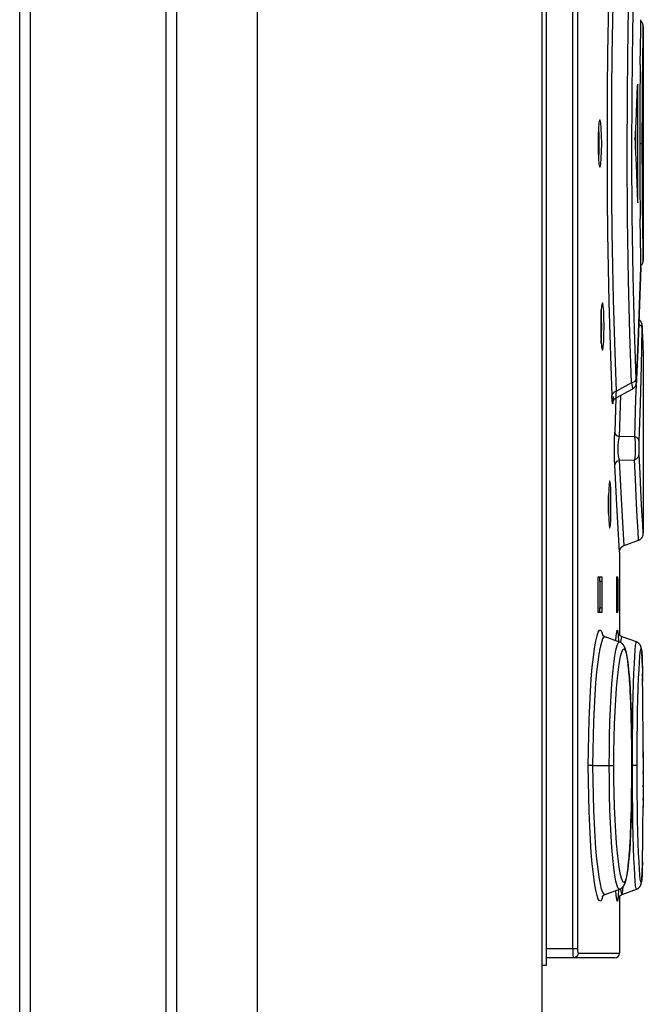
# Model space of a CAD drawing. Extents: x 0 to 841, y 0 to 594.
# Tile 41 of 135: x 430.18 to 435.43, y 370.38 to 378.67. Entities that reach past the tile are written whole.
import ezdxf

# ---------------------------------------------------------------- set-up
doc = ezdxf.new("R2010")
doc.units = 0
doc.header["$LTSCALE"] = 46.255
doc.layers.get('0').update_dxf_attribs({"linetype": 'CONTINUOUS'})
doc.layers.add('CHAMFERS', color=7, linetype='CONTINUOUS')

msp = doc.modelspace()

# ---------------------------------------------------------------- linework, layer by layer
at = {"color": 7, "linetype": 'CONTINUOUS'}
for p, q in [((434.5781, 277.8109), (434.5781, 395.7909)), ((434.6141, 370.7109), (434.6141, 395.7909)), ((434.8345, 370.8509), (434.8345, 395.7909)), ((434.8742, 395.7909), (434.8742, 370.8509)), ((432.1781, 395.7109), (432.1781, 277.8109)), ((435.4067, 378.6668), (435.4066, 378.673)), ((435.4069, 378.6583), (435.4067, 378.6668)), ((435.407, 378.6494), (435.4069, 378.6583)), ((435.4071, 378.6378), (435.407, 378.6494)), ((435.428, 378.6206), (435.4279, 378.6211)), ((435.428, 378.6201), (435.428, 378.6206)), ((435.428, 378.6196), (435.428, 378.6201)), ((435.4281, 378.6191), (435.428, 378.6196)), ((435.4281, 378.6187), (435.4281, 378.6191)), ((435.4281, 378.6183), (435.4281, 378.6187)), ((435.4281, 378.6179), (435.4281, 378.6183)), ((435.4281, 378.6175), (435.4281, 378.6179)), ((435.4281, 378.6171), (435.4281, 378.6175)), ((435.4281, 378.6168), (435.4281, 378.6171)), ((435.4281, 378.6165), (435.4281, 378.6168)), ((435.4281, 378.6162), (435.4281, 378.6165)), ((435.4028, 378.2952), (435.4069, 378.5853)), ((435.4068, 378.5798), (435.4068, 378.5788)), ((435.4071, 378.6042), (435.4072, 378.6162)), ((435.4263, 378.5038), (435.4281, 378.616)), ((435.4281, 378.6162), (435.4281, 376.6458)), ((435.4244, 378.3689), (435.4263, 378.5038)), ((435.4028, 378.2952), (435.3999, 377.9733)), ((435.3835, 378.0909), (435.3795, 378.0909)), ((435.3835, 377.1709), (435.3835, 378.0909)), ((435.3999, 377.9733), (435.3988, 377.642)), ((435.3634, 377.7334), (435.3634, 377.5284)), ((435.3988, 377.642), (435.3997, 377.3113)), ((435.3988, 377.6309), (435.4195, 377.6309)), ((435.3997, 377.3113), (435.4024, 376.9946)), ((435.3795, 377.1709), (435.3835, 377.1709)), ((435.407, 376.6671), (435.4024, 376.9946)), ((435.4281, 376.6458), (435.4263, 376.7586)), ((435.4068, 376.683), (435.4068, 376.682)), ((435.4072, 376.6456), (435.4071, 376.6576)), ((435.4275, 376.6369), (435.4276, 376.6374)), ((435.4276, 376.6379), (435.4277, 376.6384)), ((435.4276, 376.6374), (435.4276, 376.6379)), ((435.4277, 376.6389), (435.4278, 376.6394)), ((435.4277, 376.6384), (435.4277, 376.6389)), ((435.4278, 376.6394), (435.4279, 376.6399)), ((435.4279, 376.6408), (435.428, 376.6413)), ((435.4279, 376.6403), (435.4279, 376.6408)), ((435.4279, 376.6399), (435.4279, 376.6403)), ((435.428, 376.6422), (435.4281, 376.6426)), ((435.428, 376.6417), (435.428, 376.6422)), ((435.428, 376.6413), (435.428, 376.6417)), ((435.4281, 376.6454), (435.4281, 376.6458)), ((435.4281, 376.6452), (435.4281, 376.6454)), ((435.4281, 376.6449), (435.4281, 376.6452)), ((435.4281, 376.6446), (435.4281, 376.6449)), ((435.4281, 376.6442), (435.4281, 376.6446)), ((435.4281, 376.6438), (435.4281, 376.6442)), ((435.4281, 376.6434), (435.4281, 376.6438)), ((435.4281, 376.643), (435.4281, 376.6434)), ((435.4281, 376.6426), (435.4281, 376.643)), ((435.4065, 376.5871), (435.4067, 376.5929)), ((435.4065, 376.5888), (435.4065, 376.5871)), ((435.4067, 376.5929), (435.4068, 376.6013)), ((435.4068, 376.6013), (435.407, 376.6102)), ((435.407, 376.6102), (435.4071, 376.6216)), ((435.4196, 376.0974), (435.4195, 376.0984)), ((435.4197, 376.0965), (435.4196, 376.0974)), ((435.4197, 376.0954), (435.4197, 376.0965)), ((435.4198, 376.0943), (435.4197, 376.0954)), ((435.4198, 376.0932), (435.4198, 376.0943)), ((435.4199, 376.0913), (435.4198, 376.0932)), ((435.42, 376.089), (435.4199, 376.0913)), ((435.4201, 376.0863), (435.42, 376.089)), ((435.4235, 375.9683), (435.4201, 376.0863)), ((435.4201, 376.0839), (435.4201, 376.0856)), ((435.4202, 376.0839), (435.4201, 376.0856)), ((435.4235, 375.9683), (435.4281, 375.8161)), ((435.3721, 375.6371), (435.3854, 375.9546)), ((435.4251, 375.9129), (435.4238, 375.9583)), ((435.4273, 375.8439), (435.4271, 375.8484)), ((435.4281, 375.8161), (435.4281, 375.3909)), ((435.3718, 375.6305), (435.372, 375.6336)), ((435.372, 375.6336), (435.3721, 375.6371)), ((435.3722, 375.6387), (435.3722, 375.6414)), ((435.2007, 375.4892), (435.3388, 375.565)), ((435.3276, 375.6139), (435.202, 375.5432)), ((435.3388, 375.565), (435.3391, 375.5651)), ((435.3714, 375.6251), (435.3716, 375.6277)), ((435.3716, 375.6277), (435.3718, 375.6305)), ((435.1755, 375.4961), (435.173, 375.4554)), ((435.1755, 375.4959), (435.1755, 375.4985)), ((435.1755, 375.4961), (435.1756, 375.4985)), ((435.1975, 375.4872), (435.1874, 375.1985)), ((435.2268, 375.159), (435.2391, 375.5101)), ((435.4263, 375.3909), (435.4281, 375.3909)), ((435.4259, 375.3509), (435.426, 375.3226)), ((435.3534, 375.1634), (435.2268, 375.159)), ((435.4275, 375.0159), (435.4281, 374.8509)), ((435.2274, 374.9642), (435.3537, 374.9673)), ((435.4281, 374.8509), (435.4281, 374.3488)), ((435.2676, 374.2453), (435.2587, 374.3914)), ((435.2676, 374.2453), (435.3887, 374.2893)), ((435.2281, 374.1893), (435.2281, 373.4898)), ((435.0478, 373.9809), (435.08, 373.9809)), ((435.2038, 373.9809), (435.2146, 373.9809)), ((435.0445, 373.9409), (435.0445, 373.7209)), ((435.0628, 373.9409), (435.0628, 373.7209)), ((435.0829, 373.9409), (435.0628, 373.9409)), ((435.0829, 373.7209), (435.0829, 373.9409)), ((435.2026, 373.9409), (435.2026, 373.7209)), ((435.2155, 373.9409), (435.2026, 373.9409)), ((435.2155, 373.7209), (435.2155, 373.9409)), ((435.08, 373.6809), (435.0478, 373.6809)), ((435.0628, 373.7209), (435.0829, 373.7209)), ((435.2026, 373.7209), (435.2155, 373.7209)), ((435.2146, 373.6809), (435.2038, 373.6809)), ((435.0836, 373.4931), (435.0833, 373.4937)), ((435.2275, 373.4318), (435.1063, 373.4759)), ((435.3704, 373.4323), (435.2494, 373.4764)), ((435.4109, 373.3833), (435.4106, 373.3845)), ((435.4139, 373.3638), (435.4137, 373.3657)), ((435.4141, 373.3618), (435.4139, 373.3639)), ((435.4144, 373.3598), (435.4141, 373.362)), ((435.4146, 373.3575), (435.4143, 373.3599)), ((435.4148, 373.3551), (435.4146, 373.3577)), ((435.415, 373.3524), (435.4148, 373.3553)), ((435.4164, 373.3333), (435.4159, 373.3422)), ((435.4171, 373.323), (435.4164, 373.3333)), ((435.4177, 373.311), (435.4171, 373.323)), ((435.4183, 373.2975), (435.4177, 373.311)), ((435.304, 373.2135), (435.302, 373.2326)), ((435.4189, 373.2828), (435.4183, 373.2975)), ((435.4197, 373.2593), (435.4189, 373.2828)), ((435.4202, 373.2425), (435.4197, 373.2593)), ((435.4209, 373.2157), (435.4202, 373.2425)), ((435.3059, 373.1937), (435.304, 373.2135)), ((435.3077, 373.1731), (435.3059, 373.1937)), ((435.3094, 373.1518), (435.3077, 373.1731)), ((435.311, 373.1296), (435.3094, 373.1518)), ((435.4212, 373.2063), (435.4226, 373.128)), ((435.423, 373.102), (435.422, 373.1671)), ((435.3126, 373.1067), (435.311, 373.1296)), ((435.3142, 373.0829), (435.3126, 373.1067)), ((435.3164, 373.0459), (435.3142, 373.0829)), ((435.4243, 372.9905), (435.4226, 373.128)), ((435.3184, 373.0071), (435.3164, 373.0459)), ((435.3203, 372.9667), (435.3184, 373.0071)), ((435.425, 372.8942), (435.4238, 373.0439)), ((435.322, 372.925), (435.3203, 372.9667)), ((435.3236, 372.8823), (435.322, 372.925)), ((435.4256, 372.7918), (435.4246, 372.9499)), ((435.3251, 372.8386), (435.3236, 372.8823)), ((435.3268, 372.7783), (435.3251, 372.8386)), ((435.4259, 372.683), (435.4253, 372.8479)), ((435.3282, 372.7161), (435.3268, 372.7783)), ((435.4262, 372.5706), (435.4258, 372.7391)), ((435.3294, 372.6521), (435.3282, 372.7161)), ((435.3305, 372.5713), (435.3294, 372.6521)), ((435.3312, 372.4901), (435.3305, 372.5713)), ((435.4263, 372.457), (435.4261, 372.6249)), ((435.3315, 372.4072), (435.3312, 372.4901)), ((435.4262, 372.508), (435.4262, 372.2726)), ((435.3313, 372.3245), (435.3315, 372.4072)), ((435.0045, 372.3909), (434.9653, 372.3909)), ((435.0045, 372.3909), (435.1807, 372.3909)), ((435.3308, 372.2428), (435.3313, 372.3245)), ((435.3757, 372.3909), (435.3314, 372.3909)), ((435.4263, 372.3247), (435.4263, 372.3412)), ((435.3299, 372.1619), (435.3308, 372.2428)), ((435.4263, 372.3083), (435.4261, 372.1559)), ((435.3288, 372.0975), (435.3299, 372.1619)), ((435.4261, 372.1789), (435.4257, 372.0417)), ((435.4262, 372.2111), (435.4262, 372.2272)), ((435.3275, 372.0342), (435.3288, 372.0975)), ((435.4259, 372.0987), (435.426, 372.1147)), ((435.3259, 371.973), (435.3275, 372.0342)), ((435.4249, 371.8735), (435.4258, 372.0514)), ((435.3226, 371.8708), (435.3241, 371.9138)), ((435.3241, 371.9138), (435.3259, 371.973)), ((435.424, 371.7652), (435.4253, 371.933)), ((435.319, 371.788), (435.3209, 371.8288)), ((435.3209, 371.8288), (435.3226, 371.8708)), ((435.423, 371.6798), (435.4246, 371.8311)), ((435.3149, 371.7109), (435.317, 371.7486)), ((435.317, 371.7486), (435.319, 371.788)), ((435.4222, 371.625), (435.4237, 371.7369)), ((435.3102, 371.6409), (435.3118, 371.6635)), ((435.3118, 371.6635), (435.3134, 371.6868)), ((435.3134, 371.6868), (435.3149, 371.7109)), ((435.4212, 371.5754), (435.4226, 371.6528)), ((435.3068, 371.5982), (435.3085, 371.6192)), ((435.3085, 371.6192), (435.3102, 371.6409)), ((435.4202, 371.5393), (435.4212, 371.5754)), ((435.4181, 371.4806), (435.4188, 371.4958)), ((435.4188, 371.4958), (435.4195, 371.515)), ((435.4195, 371.515), (435.4202, 371.5393)), ((435.4148, 371.4271), (435.4152, 371.4315)), ((435.4152, 371.4315), (435.4156, 371.4363)), ((435.4156, 371.4363), (435.416, 371.4415)), ((435.416, 371.4415), (435.4164, 371.4472)), ((435.4164, 371.4472), (435.4168, 371.4534)), ((435.4168, 371.4534), (435.4171, 371.4603)), ((435.4171, 371.4603), (435.4175, 371.4678)), ((435.4175, 371.4678), (435.4181, 371.4806)), ((435.1063, 371.3059), (435.2275, 371.35)), ((435.2494, 371.3054), (435.3704, 371.3495)), ((435.0833, 371.2881), (435.0837, 371.2888)), ((435.2281, 371.292), (435.2281, 370.8109)), ((434.6141, 370.8509), (434.8742, 370.8509)), ((435.1881, 370.7709), (434.6141, 370.7709)), ((434.8787, 370.8109), (435.2281, 370.8109)), ((434.5781, 370.7109), (434.6141, 370.7109))]:
    msp.add_line(p, q, dxfattribs=at)
for points in [[(435.1606, 379.6982), (435.1538, 379.5069), (435.1456, 379.2446), (435.1384, 378.9686), (435.1323, 378.682), (435.1275, 378.3876), (435.1242, 378.088), (435.1226, 377.7846), (435.1226, 377.4792), (435.1242, 377.1747), (435.1275, 376.8744), (435.1322, 376.5809), (435.1383, 376.2949), (435.1456, 376.0188), (435.1538, 375.7558), (435.1626, 375.5089)], [(435.202, 375.5432), (435.1932, 375.7866), (435.185, 376.0452), (435.1777, 376.3164), (435.1716, 376.5977), (435.1669, 376.8866), (435.1636, 377.1812), (435.162, 377.4797), (435.162, 377.7797), (435.1636, 378.0784), (435.1668, 378.3735), (435.1716, 378.6631), (435.1777, 378.945), (435.185, 379.2165), (435.1932, 379.4752), (435.202, 379.7186)], [(435.3276, 375.6139), (435.3148, 376.0235), (435.3041, 376.4754), (435.296, 376.9974), (435.2927, 377.5219), (435.2942, 378.0678), (435.3007, 378.6023), (435.3126, 379.157), (435.3276, 379.6478)], [(435.367, 375.6475), (435.3539, 376.0629), (435.3431, 376.5143), (435.3352, 377.0235), (435.332, 377.5317), (435.3336, 378.059), (435.3399, 378.5771), (435.3518, 379.1242), (435.367, 379.6143)], [(435.4068, 378.5798), (435.4071, 378.6116), (435.407, 378.6452), (435.4065, 378.673)], [(435.4279, 378.6211), (435.4279, 378.6213), (435.4279, 378.6216), (435.4279, 378.6219), (435.4278, 378.6222), (435.4278, 378.6224), (435.4278, 378.6227), (435.4277, 378.623), (435.4277, 378.6233), (435.4277, 378.6236), (435.4276, 378.6238), (435.4276, 378.6241), (435.4276, 378.6244), (435.4275, 378.6247), (435.4275, 378.625), (435.4274, 378.6253), (435.4274, 378.6256), (435.4273, 378.6259), (435.4273, 378.6262), (435.4272, 378.6265), (435.4272, 378.6268), (435.4271, 378.6271), (435.427, 378.6274), (435.427, 378.6277), (435.4269, 378.628), (435.4269, 378.6283), (435.4268, 378.6286), (435.4267, 378.629), (435.4267, 378.6293), (435.4266, 378.6296), (435.4265, 378.6299), (435.4264, 378.6302), (435.4263, 378.6306), (435.4263, 378.6309), (435.4262, 378.6312), (435.4261, 378.6315), (435.426, 378.6319), (435.4259, 378.6322), (435.4258, 378.6325), (435.4257, 378.6329), (435.4256, 378.6332), (435.4255, 378.6335), (435.4254, 378.6339), (435.4253, 378.6342), (435.4252, 378.6345), (435.4251, 378.6349), (435.425, 378.6352), (435.4249, 378.6356), (435.4247, 378.6359), (435.4246, 378.6362), (435.4245, 378.6366), (435.4244, 378.6369), (435.4242, 378.6373), (435.4241, 378.6376), (435.424, 378.638), (435.4238, 378.6383), (435.4237, 378.6387), (435.4235, 378.6391), (435.4234, 378.6394), (435.4232, 378.6398), (435.4231, 378.6401), (435.4229, 378.6405), (435.4227, 378.6409), (435.4226, 378.6412), (435.4224, 378.6416), (435.4222, 378.642), (435.422, 378.6424), (435.4218, 378.6428), (435.4216, 378.6431), (435.4214, 378.6435), (435.4212, 378.6439), (435.421, 378.6443), (435.4208, 378.6447), (435.4206, 378.6451), (435.4204, 378.6455), (435.4201, 378.6459), (435.4199, 378.6464), (435.4196, 378.6468), (435.4194, 378.6472), (435.4191, 378.6477), (435.4188, 378.6481), (435.4185, 378.6486), (435.4182, 378.649), (435.4179, 378.6495), (435.4176, 378.65), (435.4173, 378.6504), (435.4169, 378.6509), (435.4166, 378.6514), (435.4162, 378.6519), (435.4159, 378.6524), (435.4155, 378.6529), (435.4151, 378.6534), (435.4147, 378.6539), (435.4142, 378.6544), (435.4138, 378.6549), (435.4133, 378.6555), (435.4128, 378.656), (435.4124, 378.6565), (435.4118, 378.6571), (435.4113, 378.6576), (435.4108, 378.6582), (435.4102, 378.6588), (435.4096, 378.6593), (435.409, 378.6599), (435.4084, 378.6605), (435.4078, 378.661), (435.4071, 378.6616), (435.4068, 378.6619)], [(435.4195, 377.6309), (435.4196, 377.7491), (435.42, 377.8658), (435.4206, 377.9802), (435.4214, 378.089), (435.4223, 378.1908), (435.4233, 378.2849), (435.4244, 378.3689)], [(435.3599, 377.6592), (435.3672, 377.8125), (435.3742, 377.9658), (435.3807, 378.1192)], [(435.3819, 378.1309), (435.3814, 378.129), (435.3807, 378.1192)], [(435.3835, 378.0909), (435.3833, 378.1092), (435.3828, 378.1233), (435.3821, 378.1304), (435.3819, 378.1309)], [(435.0627, 377.8308), (435.06, 377.8278), (435.0549, 377.8039), (435.0507, 377.759), (435.0479, 377.6993), (435.047, 377.6309)], [(435.0778, 377.6309), (435.0769, 377.699), (435.0744, 377.7588), (435.0704, 377.8037), (435.0654, 377.8278), (435.0627, 377.8308)], [(435.0577, 377.6308), (435.0569, 377.6986), (435.0543, 377.7591), (435.0525, 377.7788)], [(435.047, 377.6309), (435.0479, 377.5628), (435.0507, 377.503), (435.0549, 377.4581), (435.06, 377.434), (435.0627, 377.431)], [(435.0525, 377.483), (435.0543, 377.5024), (435.0568, 377.5628), (435.0577, 377.6309)], [(435.0627, 377.431), (435.0654, 377.4339), (435.0704, 377.4578), (435.0743, 377.5028), (435.0769, 377.5625), (435.0778, 377.6309)], [(435.3599, 377.6592), (435.3596, 377.6509), (435.3594, 377.6412), (435.3593, 377.6309)], [(435.3593, 377.6309), (435.3594, 377.6205), (435.3596, 377.6109), (435.3599, 377.6026)], [(435.4263, 376.7586), (435.4243, 376.8936), (435.4233, 376.9778), (435.4223, 377.0718), (435.4214, 377.1738), (435.4206, 377.2826), (435.42, 377.3969), (435.4196, 377.5137), (435.4195, 377.6309)], [(435.3599, 377.6026), (435.3672, 377.4493), (435.3742, 377.296), (435.3807, 377.1426)], [(435.3807, 377.1426), (435.3814, 377.1328), (435.3819, 377.1309)], [(435.3819, 377.1309), (435.3821, 377.1314), (435.3828, 377.1385), (435.3833, 377.1526), (435.3835, 377.1709)], [(435.4065, 376.5888), (435.407, 376.617), (435.4071, 376.6513), (435.4068, 376.6821)], [(435.4068, 376.5999), (435.4069, 376.6), (435.4076, 376.6006), (435.4082, 376.6011), (435.4089, 376.6017), (435.4095, 376.6023), (435.4101, 376.6029), (435.4107, 376.6035), (435.4112, 376.6041), (435.4118, 376.6046), (435.4123, 376.6052), (435.4128, 376.6058), (435.4133, 376.6063), (435.4138, 376.6069), (435.4143, 376.6074), (435.4147, 376.608), (435.4151, 376.6085), (435.4155, 376.609), (435.4159, 376.6095), (435.4163, 376.61), (435.4167, 376.6105), (435.417, 376.611), (435.4174, 376.6115), (435.4177, 376.612), (435.418, 376.6125), (435.4183, 376.6129), (435.4187, 376.6134), (435.4189, 376.6139), (435.4192, 376.6143), (435.4195, 376.6148), (435.4198, 376.6153), (435.4201, 376.6157), (435.4203, 376.6162), (435.4206, 376.6166), (435.4208, 376.617), (435.421, 376.6175), (435.4213, 376.6179), (435.4215, 376.6184), (435.4217, 376.6188), (435.422, 376.6192), (435.4222, 376.6197), (435.4224, 376.6201), (435.4226, 376.6205), (435.4228, 376.621), (435.423, 376.6214), (435.4231, 376.6218), (435.4233, 376.6222), (435.4235, 376.6226), (435.4237, 376.6231), (435.4238, 376.6235), (435.424, 376.6239), (435.4242, 376.6243), (435.4243, 376.6247), (435.4245, 376.6251), (435.4246, 376.6255), (435.4247, 376.6259), (435.4249, 376.6263), (435.425, 376.6267), (435.4251, 376.627), (435.4253, 376.6274), (435.4254, 376.6278), (435.4255, 376.6282), (435.4256, 376.6286), (435.4257, 376.6289), (435.4258, 376.6293), (435.4259, 376.6296), (435.426, 376.63), (435.4261, 376.6303), (435.4262, 376.6307), (435.4263, 376.631), (435.4264, 376.6313), (435.4265, 376.6316), (435.4265, 376.632), (435.4266, 376.6323), (435.4267, 376.6326), (435.4267, 376.6328), (435.4268, 376.6331), (435.4269, 376.6334), (435.4269, 376.6337), (435.427, 376.634), (435.427, 376.6343), (435.4271, 376.6345), (435.4271, 376.6348), (435.4272, 376.6351), (435.4272, 376.6354), (435.4273, 376.6356), (435.4273, 376.6359), (435.4274, 376.6361), (435.4274, 376.6364), (435.4275, 376.6369)], [(435.4065, 376.5888), (435.3969, 376.2729), (435.3854, 375.9571), (435.3722, 375.6414)], [(435.3854, 375.9546), (435.3969, 376.2711), (435.4065, 376.5871)], [(435.084, 376.2898), (435.0815, 376.2868), (435.0767, 376.263), (435.0727, 376.218), (435.0702, 376.1583), (435.0693, 376.0899)], [(435.078, 376.0898), (435.0772, 376.1578), (435.0748, 376.2182), (435.0738, 376.23)], [(435.098, 376.0899), (435.0972, 376.158), (435.0948, 376.2179), (435.0911, 376.2628), (435.0865, 376.2868), (435.084, 376.2898)], [(435.4195, 376.0984), (435.4195, 376.0989), (435.4195, 376.0993), (435.4194, 376.0998), (435.4194, 376.1003), (435.4193, 376.1007), (435.4193, 376.1012), (435.4192, 376.1017), (435.4192, 376.1022), (435.4191, 376.1026), (435.419, 376.1031), (435.419, 376.1036), (435.4189, 376.1041), (435.4188, 376.1046), (435.4187, 376.1051), (435.4186, 376.1057), (435.4185, 376.1063), (435.4184, 376.1069), (435.4183, 376.1076), (435.4181, 376.1083), (435.4179, 376.109), (435.4177, 376.1098), (435.4175, 376.1106), (435.4173, 376.1115), (435.417, 376.1124), (435.4168, 376.1133), (435.4164, 376.1143), (435.4161, 376.1152), (435.4157, 376.1163), (435.4153, 376.1173), (435.4149, 376.1183), (435.4145, 376.1194), (435.414, 376.1206), (435.4134, 376.1217), (435.4128, 376.1229), (435.4121, 376.1242), (435.4114, 376.1255), (435.4106, 376.1268), (435.4097, 376.1282), (435.4088, 376.1296), (435.4078, 376.131), (435.4066, 376.1325), (435.4054, 376.134), (435.4041, 376.1355), (435.4027, 376.137), (435.4012, 376.1385), (435.3998, 376.1399), (435.3983, 376.1412), (435.3967, 376.1425), (435.3951, 376.1437), (435.3934, 376.1449), (435.3923, 376.1456)], [(435.0693, 376.0899), (435.0702, 376.0218), (435.0727, 375.962), (435.0767, 375.9171), (435.0815, 375.893), (435.084, 375.89)], [(435.0738, 375.9498), (435.0748, 375.9614), (435.0772, 376.0218), (435.078, 376.0899)], [(435.084, 375.89), (435.0865, 375.893), (435.0911, 375.9168), (435.0948, 375.9618), (435.0972, 376.0215), (435.098, 376.0899)], [(435.391, 376.1077), (435.3993, 376.104), (435.4132, 376.0901), (435.4185, 376.0733)], [(435.3928, 375.1239), (435.4032, 375.4403), (435.4117, 375.7568), (435.4185, 376.0733)], [(435.4201, 376.0839), (435.4196, 376.0949), (435.419, 376.0909), (435.4185, 376.0733)], [(435.367, 375.6475), (435.3616, 375.6335), (435.3477, 375.6217), (435.3276, 375.6139)], [(435.3722, 375.6414), (435.3709, 375.6224), (435.3695, 375.6177), (435.3681, 375.6264), (435.367, 375.6475)], [(435.3276, 375.6139), (435.3339, 375.5848), (435.3378, 375.5684), (435.3389, 375.565)], [(435.3391, 375.5651), (435.3408, 375.5661), (435.3425, 375.5672), (435.3442, 375.5683), (435.3458, 375.5695), (435.3474, 375.5707), (435.3489, 375.572), (435.3504, 375.5733), (435.3519, 375.5747), (435.3533, 375.5761), (435.3546, 375.5775), (435.3559, 375.579), (435.3571, 375.5805), (435.3583, 375.5821), (435.3594, 375.5836), (435.3604, 375.5851), (435.3613, 375.5866), (435.3621, 375.588), (435.3629, 375.5893), (435.3636, 375.5906), (435.3642, 375.5919), (435.3648, 375.5931), (435.3653, 375.5943), (435.3658, 375.5955), (435.3662, 375.5966), (435.3666, 375.5976), (435.3669, 375.5986), (435.3672, 375.5995), (435.3675, 375.6004), (435.3678, 375.6012), (435.368, 375.602), (435.3682, 375.6028), (435.3684, 375.6036), (435.3686, 375.6043), (435.3688, 375.6051), (435.369, 375.6058), (435.3691, 375.6065), (435.3693, 375.6073), (435.3694, 375.608), (435.3696, 375.6088), (435.3697, 375.6096), (435.3699, 375.6104), (435.37, 375.6112), (435.3701, 375.612), (435.3702, 375.6129), (435.3704, 375.6138), (435.3705, 375.6147), (435.3706, 375.6156), (435.3707, 375.6165), (435.3708, 375.6175), (435.3709, 375.6185), (435.371, 375.6195), (435.3711, 375.6205), (435.3712, 375.6216), (435.3713, 375.6227), (435.3714, 375.6251)], [(435.3669, 375.5985), (435.3637, 375.4799), (435.3534, 375.1634)], [(435.202, 375.5432), (435.1819, 375.5351), (435.1681, 375.5231), (435.1626, 375.5089)], [(435.173, 375.4554), (435.1704, 375.4378), (435.1675, 375.4414), (435.1648, 375.4663), (435.1626, 375.5089)], [(435.1722, 375.4525), (435.1723, 375.4525), (435.1723, 375.4527), (435.1723, 375.4528), (435.1724, 375.453), (435.1724, 375.4533), (435.1725, 375.4535), (435.1726, 375.4539), (435.1726, 375.4542), (435.1727, 375.4546), (435.1729, 375.455), (435.173, 375.4554), (435.1731, 375.4559), (435.1733, 375.4564), (435.1734, 375.4569), (435.1736, 375.4574), (435.1738, 375.458), (435.174, 375.4586), (435.1743, 375.4592), (435.1745, 375.4599), (435.1748, 375.4605), (435.1751, 375.4613), (435.1754, 375.462), (435.1758, 375.4629), (435.1762, 375.4637), (435.1767, 375.4646), (435.1772, 375.4656), (435.1778, 375.4666), (435.1784, 375.4677), (435.1791, 375.4688), (435.1799, 375.47), (435.1807, 375.4712), (435.1816, 375.4725), (435.1826, 375.4738), (435.1836, 375.4751), (435.1848, 375.4764), (435.186, 375.4777), (435.1872, 375.479), (435.1886, 375.4803), (435.19, 375.4816), (435.1914, 375.4828), (435.1929, 375.4841), (435.1945, 375.4852), (435.1961, 375.4863), (435.1978, 375.4874), (435.1995, 375.4884), (435.2008, 375.4892)], [(435.2007, 375.4892), (435.1994, 375.4904), (435.1987, 375.4963), (435.1989, 375.5069), (435.2, 375.5224), (435.202, 375.5432)], [(435.4263, 375.3909), (435.4261, 375.3855), (435.426, 375.371), (435.4259, 375.3509)], [(435.426, 375.3226), (435.4275, 375.1693), (435.4275, 375.0159)], [(435.188, 374.9202), (435.1863, 374.9697), (435.1853, 375.027), (435.1852, 375.0887), (435.1859, 375.147), (435.1874, 375.1985)], [(435.2268, 375.159), (435.2067, 375.168), (435.1928, 375.1818), (435.1874, 375.1984)], [(435.2274, 374.9642), (435.223, 374.9831), (435.2198, 375.0036), (435.2178, 375.0251), (435.2167, 375.0472), (435.2166, 375.0697), (435.2175, 375.0924), (435.2194, 375.1151), (435.2225, 375.1375), (435.2268, 375.159)], [(435.3534, 375.1634), (435.3589, 375.1156), (435.3609, 375.0619), (435.359, 375.01), (435.3537, 374.9673)], [(435.3928, 375.1239), (435.3876, 375.1402), (435.3739, 375.1541), (435.3534, 375.1634)], [(435.3931, 375.0119), (435.3923, 375.0373), (435.392, 375.0668), (435.3922, 375.0966), (435.3928, 375.1239)], [(435.3537, 374.9673), (435.3738, 374.9774), (435.3877, 374.9929), (435.3931, 375.0118)], [(435.4281, 374.3457), (435.4237, 374.4221), (435.4196, 374.4948), (435.4143, 374.5913), (435.408, 374.7105), (435.4008, 374.8512), (435.3931, 375.0119)], [(435.188, 374.9202), (435.1932, 374.9383), (435.2069, 374.9538), (435.2274, 374.9642)], [(435.2281, 374.1894), (435.2193, 374.3368), (435.2051, 374.5866), (435.188, 374.9202)], [(435.2587, 374.3914), (435.2445, 374.637), (435.2274, 374.9642)], [(435.3887, 374.2893), (435.3843, 374.3666), (435.3802, 374.4405), (435.3749, 374.5386), (435.3686, 374.66), (435.3614, 374.8033), (435.3537, 374.9673)], [(435.1455, 374.7902), (435.1436, 374.7873), (435.14, 374.7634), (435.1369, 374.7184), (435.135, 374.6587), (435.1343, 374.5903)], [(435.156, 374.5903), (435.1554, 374.6585), (435.1536, 374.7184), (435.1509, 374.7632), (435.1474, 374.7872), (435.1455, 374.7902)], [(435.136, 374.5902), (435.1354, 374.6582), (435.1352, 374.6654)], [(435.1343, 374.5903), (435.1349, 374.5222), (435.1369, 374.4623), (435.1399, 374.4174), (435.1436, 374.3934), (435.1455, 374.3904)], [(435.1352, 374.5153), (435.1354, 374.5229), (435.136, 374.5903)], [(435.1455, 374.3904), (435.1474, 374.3934), (435.1509, 374.4173), (435.1536, 374.4622), (435.1554, 374.5219), (435.156, 374.5903)], [(435.3887, 374.2893), (435.3901, 374.2898), (435.3919, 374.2906), (435.3937, 374.2914), (435.3955, 374.2923), (435.3972, 374.2932), (435.399, 374.2942), (435.4006, 374.2953), (435.4023, 374.2964), (435.4039, 374.2975), (435.4055, 374.2987), (435.407, 374.3), (435.4085, 374.3013), (435.4099, 374.3026), (435.4113, 374.3041), (435.4127, 374.3055), (435.414, 374.307), (435.4152, 374.3085), (435.4164, 374.3101), (435.4176, 374.3117), (435.4187, 374.3134), (435.4197, 374.3151), (435.4207, 374.3168), (435.4216, 374.3185), (435.4225, 374.3203), (435.4233, 374.3221), (435.4241, 374.324), (435.4248, 374.3258), (435.4254, 374.3277), (435.4259, 374.3296), (435.4264, 374.3315), (435.4269, 374.3335), (435.4273, 374.3354), (435.4276, 374.3374), (435.4278, 374.3393), (435.428, 374.3412), (435.4281, 374.343), (435.4281, 374.3447), (435.4281, 374.3457)], [(435.2281, 374.1893), (435.2282, 374.1904), (435.2282, 374.1914), (435.2283, 374.1925), (435.2283, 374.1937), (435.2284, 374.1949), (435.2286, 374.1961), (435.2287, 374.1974), (435.229, 374.1987), (435.2292, 374.2), (435.2295, 374.2014), (435.2298, 374.2028), (435.2301, 374.2043), (435.2306, 374.2057), (435.231, 374.2072), (435.2315, 374.2088), (435.2321, 374.2103), (435.2327, 374.2119), (435.2334, 374.2135), (435.2342, 374.2152), (435.2351, 374.2169), (435.236, 374.2186), (435.2371, 374.2204), (435.2382, 374.2221), (435.2393, 374.2238), (435.2406, 374.2254), (435.2418, 374.227), (435.2431, 374.2286), (435.2445, 374.2301), (435.2459, 374.2315), (435.2474, 374.2329), (435.2489, 374.2343), (435.2505, 374.2356), (435.2521, 374.2368), (435.2537, 374.238), (435.2554, 374.2392), (435.2571, 374.2402), (435.2589, 374.2413), (435.2606, 374.2422), (435.2625, 374.2431), (435.2643, 374.244), (435.2662, 374.2447), (435.2676, 374.2453)], [(435.0478, 373.9809), (435.0461, 373.9754), (435.045, 373.9611), (435.0445, 373.9409)], [(435.0628, 373.9409), (435.0624, 373.9609), (435.0614, 373.9755), (435.0599, 373.9809)], [(435.0829, 373.9409), (435.0825, 373.961), (435.0814, 373.9755), (435.08, 373.9809)], [(435.2038, 373.9809), (435.2032, 373.9755), (435.2028, 373.961), (435.2026, 373.9409)], [(435.2155, 373.9409), (435.2154, 373.961), (435.2151, 373.9755), (435.2146, 373.9809)], [(435.0445, 373.7209), (435.045, 373.7007), (435.0461, 373.6864), (435.0478, 373.6809)], [(435.0599, 373.6809), (435.0614, 373.6863), (435.0624, 373.7009), (435.0628, 373.7209)], [(435.08, 373.6809), (435.0814, 373.6863), (435.0825, 373.7008), (435.0829, 373.7209)], [(435.2026, 373.7209), (435.2028, 373.7008), (435.2032, 373.6863), (435.2038, 373.6809)], [(435.2146, 373.6809), (435.2151, 373.6863), (435.2154, 373.7008), (435.2155, 373.7209)], [(434.9653, 372.3909), (434.966, 372.5211), (434.9682, 372.6507), (434.9718, 372.7775), (434.9768, 372.8996), (434.9831, 373.0152), (434.9904, 373.1222), (434.9988, 373.2193), (435.0079, 373.305), (435.0176, 373.3783), (435.0279, 373.4385), (435.0384, 373.4846), (435.049, 373.5155), (435.0594, 373.5308), (435.0695, 373.5309), (435.0793, 373.5156), (435.0878, 373.4878)], [(435.0045, 372.3909), (435.0053, 372.5175), (435.0075, 372.6412), (435.0111, 372.7613), (435.0161, 372.8768), (435.0224, 372.9861), (435.0297, 373.0877), (435.0381, 373.1798), (435.0472, 373.2612), (435.057, 373.3307), (435.0672, 373.3877), (435.0777, 373.4311), (435.0882, 373.4602), (435.0986, 373.4746), (435.1063, 373.4759)], [(435.1063, 373.4759), (435.1046, 373.4766), (435.1026, 373.4774), (435.1007, 373.4783), (435.0989, 373.4793), (435.0972, 373.4802), (435.0957, 373.4812), (435.0942, 373.4822), (435.0929, 373.4832), (435.0916, 373.4842), (435.0905, 373.4852), (435.0894, 373.4862), (435.0884, 373.4872), (435.0875, 373.4881), (435.0867, 373.489), (435.086, 373.4898), (435.0853, 373.4906), (435.0848, 373.4913), (435.0843, 373.492), (435.084, 373.4925), (435.0837, 373.493), (435.0834, 373.4934), (435.0833, 373.4936), (435.0833, 373.4937)], [(435.1965, 373.4431), (435.2003, 373.4848), (435.2042, 373.5156), (435.2079, 373.5309), (435.2113, 373.5309), (435.2144, 373.5157)], [(435.2494, 373.4764), (435.2479, 373.4769), (435.246, 373.4777), (435.2442, 373.4785), (435.2424, 373.4794), (435.2407, 373.4804), (435.239, 373.4813), (435.2374, 373.4823), (435.2359, 373.4834), (435.2344, 373.4844), (435.233, 373.4855), (435.2317, 373.4866), (435.2304, 373.4877), (435.2292, 373.4888), (435.2281, 373.4899), (435.227, 373.491), (435.226, 373.4921), (435.225, 373.4931), (435.2241, 373.4942), (435.2233, 373.4953), (435.2225, 373.4963), (435.2218, 373.4973), (435.2211, 373.4983), (435.2204, 373.4993), (435.2198, 373.5003), (435.2192, 373.5013), (435.2186, 373.5022), (435.2181, 373.5032), (435.2176, 373.5041), (435.2172, 373.505), (435.2168, 373.5059), (435.2164, 373.5067), (435.216, 373.5075), (435.2157, 373.5083), (435.2154, 373.509), (435.2152, 373.5097), (435.215, 373.5103), (435.2148, 373.5109), (435.2146, 373.5114), (435.2144, 373.5119), (435.2143, 373.5124), (435.2142, 373.5127), (435.2141, 373.513), (435.2141, 373.5132), (435.2141, 373.5133), (435.214, 373.5134)], [(435.2144, 373.5157), (435.2171, 373.4849), (435.2195, 373.4389), (435.2196, 373.4347)], [(435.2394, 373.4262), (435.2401, 373.4345), (435.2474, 373.4747), (435.2494, 373.4764)], [(435.1415, 372.3909), (435.1422, 372.5166), (435.1442, 372.6394), (435.1475, 372.7589), (435.152, 372.8737), (435.1576, 372.9817), (435.1643, 373.0808), (435.1717, 373.1696), (435.1799, 373.247), (435.1886, 373.3121), (435.1976, 373.3639), (435.2069, 373.4016), (435.2162, 373.4244), (435.2254, 373.4322), (435.2275, 373.4318)], [(435.302, 373.2326), (435.301, 373.2418), (435.3, 373.2509), (435.2989, 373.2598), (435.2978, 373.2685), (435.2967, 373.2771), (435.2955, 373.2855), (435.2943, 373.2937), (435.2931, 373.3014), (435.292, 373.3088), (435.2908, 373.3157), (435.2896, 373.3223), (435.2885, 373.3284), (435.2873, 373.3342), (435.2862, 373.3396), (435.285, 373.3447), (435.2839, 373.3495), (435.2828, 373.354), (435.2817, 373.3584), (435.2805, 373.3625), (435.2793, 373.3665), (435.2782, 373.3702), (435.277, 373.3739), (435.2757, 373.3773), (435.2745, 373.3806), (435.2732, 373.3838), (435.2719, 373.3868), (435.2706, 373.3897), (435.2693, 373.3924), (435.2679, 373.3951), (435.2665, 373.3976), (435.265, 373.4001), (435.2635, 373.4024), (435.262, 373.4047), (435.2604, 373.4069), (435.2588, 373.409), (435.2571, 373.411), (435.2554, 373.413), (435.2536, 373.4149), (435.2518, 373.4167), (435.2499, 373.4184), (435.248, 373.4201), (435.246, 373.4216), (435.244, 373.4231), (435.242, 373.4245), (435.2398, 373.4259), (435.2376, 373.4272), (435.2354, 373.4284), (435.2331, 373.4295), (435.2308, 373.4306), (435.2284, 373.4315), (435.2276, 373.4318)], [(435.3363, 372.3909), (435.3366, 372.5169), (435.3375, 372.64), (435.339, 372.7596), (435.3411, 372.8747), (435.3436, 372.9828), (435.3465, 373.0819), (435.3497, 373.1706), (435.3531, 373.2478), (435.3566, 373.3128), (435.3602, 373.3644), (435.3636, 373.4018), (435.367, 373.4245), (435.3704, 373.4323)], [(435.4122, 373.3767), (435.4119, 373.378), (435.4117, 373.3794), (435.4114, 373.3807), (435.4112, 373.382), (435.4109, 373.3832), (435.4106, 373.3845), (435.4103, 373.3857), (435.41, 373.3869), (435.4097, 373.3881), (435.4094, 373.3893), (435.409, 373.3905), (435.4086, 373.3918), (435.4082, 373.393), (435.4078, 373.3942), (435.4073, 373.3954), (435.4068, 373.3966), (435.4063, 373.3979), (435.4058, 373.3991), (435.4052, 373.4003), (435.4046, 373.4016), (435.404, 373.4028), (435.4033, 373.404), (435.4027, 373.4052), (435.4019, 373.4064), (435.4012, 373.4076), (435.4004, 373.4088), (435.3996, 373.41), (435.3987, 373.4112), (435.3978, 373.4124), (435.3968, 373.4136), (435.3958, 373.4148), (435.3947, 373.416), (435.3936, 373.4172), (435.3924, 373.4184), (435.3912, 373.4196), (435.3898, 373.4208), (435.3885, 373.422), (435.387, 373.4231), (435.3855, 373.4243), (435.3839, 373.4254), (435.3823, 373.4265), (435.3806, 373.4275), (435.3789, 373.4285), (435.3771, 373.4294), (435.3752, 373.4303), (435.3733, 373.4312), (435.3714, 373.4319), (435.3705, 373.4323)], [(435.3752, 373.4303), (435.3734, 373.4312), (435.3714, 373.4319), (435.3705, 373.4323)], [(435.1807, 372.3909), (435.1814, 372.5087), (435.1834, 372.6251), (435.1867, 372.739), (435.1912, 372.8474), (435.1968, 372.9489), (435.2034, 373.0433), (435.2109, 373.1273), (435.219, 373.2006), (435.2278, 373.2628), (435.237, 373.3121), (435.2461, 373.3471), (435.2554, 373.3685), (435.2647, 373.3758), (435.2738, 373.3686), (435.2823, 373.3474), (435.2903, 373.3121), (435.2979, 373.2628), (435.3048, 373.2007), (435.3109, 373.1276), (435.3163, 373.0436), (435.3209, 372.9496), (435.3246, 372.8477), (435.3276, 372.7389), (435.3297, 372.6248), (435.331, 372.508), (435.3314, 372.3909)], [(435.3757, 372.3909), (435.376, 372.509), (435.377, 372.6256), (435.3785, 372.7399), (435.3805, 372.8485), (435.383, 372.9502), (435.3859, 373.0443), (435.3891, 373.1283), (435.3925, 373.2014), (435.3961, 373.2634), (435.3997, 373.3125), (435.4031, 373.3475), (435.4065, 373.3687), (435.4097, 373.376), (435.4126, 373.3688), (435.4152, 373.3476), (435.4175, 373.3123), (435.4196, 373.263), (435.4213, 373.2011)], [(435.4137, 373.3657), (435.4135, 373.3675), (435.4133, 373.3692), (435.4131, 373.3708), (435.4129, 373.3723), (435.4126, 373.3738), (435.4124, 373.3753), (435.4122, 373.3767), (435.4119, 373.3781), (435.4117, 373.3794)], [(435.4129, 373.3723), (435.4126, 373.3738), (435.4124, 373.3752)], [(435.4159, 373.3422), (435.4156, 373.346), (435.4153, 373.3494), (435.415, 373.3526)], [(435.0878, 371.2939), (435.0794, 371.2663), (435.0696, 371.2509), (435.0593, 371.251), (435.0489, 371.2664), (435.0384, 371.2972), (435.0279, 371.3431), (435.0176, 371.4035), (435.0079, 371.477), (434.9988, 371.5626), (434.9905, 371.6594), (434.9831, 371.7661), (434.9768, 371.8815), (434.9719, 372.004), (434.9682, 372.1313), (434.966, 372.261), (434.9653, 372.3909)], [(435.1063, 371.3059), (435.0984, 371.3073), (435.0879, 371.3222), (435.0774, 371.3514), (435.067, 371.3948), (435.0568, 371.4518), (435.0471, 371.5214), (435.038, 371.6027), (435.0297, 371.6944), (435.0224, 371.7953), (435.0161, 371.9041), (435.0112, 372.0197), (435.0075, 372.1405), (435.0053, 372.2647), (435.0045, 372.3909)], [(435.2275, 371.3499), (435.2255, 371.3496), (435.2163, 371.3572), (435.207, 371.3799), (435.1978, 371.4172), (435.1887, 371.4688), (435.18, 371.5339), (435.1718, 371.6117), (435.1643, 371.7007), (435.1577, 371.7994), (435.152, 371.9067), (435.1475, 372.0212), (435.1442, 372.141), (435.1422, 372.2645), (435.1415, 372.3909)], [(435.3314, 372.3909), (435.3309, 372.2727), (435.3297, 372.1561), (435.3276, 372.042), (435.3246, 371.9335), (435.3208, 371.8317), (435.3162, 371.7375), (435.3109, 371.6535), (435.3048, 371.5806), (435.2978, 371.5186), (435.2903, 371.4693), (435.2822, 371.4341), (435.2737, 371.413), (435.2647, 371.4059), (435.2555, 371.4132), (435.2462, 371.4345), (435.2369, 371.47), (435.2278, 371.5194), (435.219, 371.5817), (435.2108, 371.6551), (435.2034, 371.7392), (435.1967, 371.8332), (435.1911, 371.9351), (435.1866, 372.0437), (435.1833, 372.1577), (435.1814, 372.2742), (435.1807, 372.3909)], [(435.3704, 371.3495), (435.3671, 371.3569), (435.3637, 371.3795), (435.3602, 371.4168), (435.3566, 371.4684), (435.3531, 371.5334), (435.3497, 371.611), (435.3465, 371.6998), (435.3436, 371.7984), (435.3411, 371.9058), (435.3391, 372.0205), (435.3376, 372.1406), (435.3366, 372.2644), (435.3363, 372.3909)], [(435.4212, 371.5799), (435.4195, 371.518), (435.4175, 371.4688), (435.4152, 371.4338), (435.4126, 371.4128), (435.4096, 371.4058), (435.4065, 371.4131), (435.4031, 371.4344), (435.3996, 371.4698), (435.396, 371.5192), (435.3925, 371.5813), (435.3891, 371.6546), (435.3859, 371.7386), (435.383, 371.8326), (435.3805, 371.9345), (435.3784, 372.0431), (435.3769, 372.1572), (435.376, 372.2738), (435.3757, 372.3909)], [(435.2275, 371.3499), (435.2283, 371.3502), (435.2307, 371.3512), (435.233, 371.3522), (435.2353, 371.3533), (435.2376, 371.3545), (435.2397, 371.3558), (435.2419, 371.3572), (435.2439, 371.3586), (435.2459, 371.3601), (435.2479, 371.3617), (435.2498, 371.3633), (435.2517, 371.365), (435.2535, 371.3668), (435.2553, 371.3687), (435.257, 371.3707), (435.2587, 371.3727), (435.2603, 371.3748), (435.2619, 371.377), (435.2634, 371.3792), (435.2649, 371.3816), (435.2664, 371.384), (435.2678, 371.3866), (435.2692, 371.3892), (435.2705, 371.392), (435.2719, 371.3948), (435.2732, 371.3979), (435.2744, 371.401), (435.2757, 371.4043), (435.2769, 371.4078), (435.2781, 371.4114), (435.2793, 371.4152), (435.2805, 371.4191), (435.2816, 371.4233), (435.2828, 371.4277), (435.2839, 371.4322), (435.285, 371.4371), (435.2862, 371.4422), (435.2873, 371.4476), (435.2884, 371.4534), (435.2896, 371.4595), (435.2908, 371.4661), (435.292, 371.4731), (435.2931, 371.4804), (435.2943, 371.4882), (435.2955, 371.4963), (435.2967, 371.5047), (435.2978, 371.5133), (435.2989, 371.522), (435.2999, 371.5308), (435.301, 371.5399), (435.302, 371.5491), (435.304, 371.5682)], [(435.304, 371.5682), (435.3049, 371.578), (435.3068, 371.5982)], [(435.3705, 371.3495), (435.3714, 371.3498), (435.3733, 371.3506), (435.3752, 371.3514), (435.3771, 371.3523), (435.3789, 371.3533), (435.3806, 371.3543), (435.3823, 371.3553), (435.3839, 371.3564), (435.3855, 371.3575), (435.387, 371.3586), (435.3884, 371.3598), (435.3898, 371.3609), (435.3912, 371.3621), (435.3924, 371.3633), (435.3936, 371.3645), (435.3947, 371.3658), (435.3958, 371.367), (435.3968, 371.3682), (435.3978, 371.3694), (435.3987, 371.3706), (435.3996, 371.3718), (435.4004, 371.373), (435.4012, 371.3742), (435.4019, 371.3754), (435.4026, 371.3765), (435.4033, 371.3778), (435.404, 371.379), (435.4046, 371.3802), (435.4052, 371.3814), (435.4058, 371.3826), (435.4063, 371.3838), (435.4068, 371.3851), (435.4073, 371.3863), (435.4078, 371.3875), (435.4082, 371.3887), (435.4086, 371.39), (435.409, 371.3912), (435.4094, 371.3925), (435.4097, 371.3937), (435.41, 371.3949), (435.4103, 371.3961), (435.4106, 371.3973), (435.4109, 371.3985), (435.4111, 371.3997), (435.4114, 371.4008), (435.4116, 371.402), (435.4118, 371.4032), (435.4121, 371.4045), (435.4123, 371.4057), (435.4125, 371.407), (435.4127, 371.4083), (435.4129, 371.4097), (435.4131, 371.4111), (435.4133, 371.4127), (435.4135, 371.4142), (435.4137, 371.4159), (435.4139, 371.4176), (435.4141, 371.4193), (435.4143, 371.4212), (435.4145, 371.4231), (435.4148, 371.4271)], [(435.2171, 371.297), (435.2144, 371.2663), (435.2113, 371.2509), (435.2079, 371.2509), (435.2042, 371.2662), (435.2003, 371.2968), (435.1965, 371.3387)], [(435.2196, 371.3471), (435.2195, 371.3427), (435.2171, 371.297)], [(435.2494, 371.3054), (435.2473, 371.3073), (435.2436, 371.3219), (435.2397, 371.3511), (435.2393, 371.3555)], [(435.2494, 371.3054), (435.2532, 371.3177), (435.2577, 371.3715)], [(435.0833, 371.2881), (435.0833, 371.288), (435.0833, 371.2881), (435.0834, 371.2884), (435.0836, 371.2887), (435.0839, 371.2892), (435.0843, 371.2897), (435.0848, 371.2904), (435.0853, 371.2911), (435.086, 371.2919), (435.0867, 371.2928), (435.0875, 371.2936), (435.0884, 371.2946), (435.0894, 371.2955), (435.0904, 371.2965), (435.0916, 371.2975), (435.0929, 371.2985), (435.0942, 371.2995), (435.0957, 371.3005), (435.0972, 371.3015), (435.0989, 371.3025), (435.1007, 371.3034), (435.1026, 371.3043), (435.1046, 371.3052), (435.1063, 371.3059)], [(435.2141, 371.2684), (435.2141, 371.2685), (435.2141, 371.2687), (435.2142, 371.2689), (435.2143, 371.2693), (435.2144, 371.2697), (435.2145, 371.2702), (435.2147, 371.2707), (435.2149, 371.2713), (435.2151, 371.272), (435.2154, 371.2727), (435.2157, 371.2734), (435.216, 371.2742), (435.2164, 371.275), (435.2168, 371.2759), (435.2172, 371.2768), (435.2176, 371.2777), (435.2181, 371.2786), (435.2186, 371.2795), (435.2192, 371.2805), (435.2198, 371.2815), (435.2204, 371.2824), (435.221, 371.2834), (435.2218, 371.2845), (435.2225, 371.2855), (435.2233, 371.2865), (435.2241, 371.2876), (435.225, 371.2886), (435.226, 371.2897), (435.227, 371.2908), (435.2281, 371.2919), (435.2292, 371.293)], [(435.2292, 371.293), (435.2304, 371.2941), (435.2316, 371.2952), (435.233, 371.2962), (435.2344, 371.2973), (435.2359, 371.2984), (435.2374, 371.2994), (435.239, 371.3004), (435.2407, 371.3014), (435.2424, 371.3023), (435.2442, 371.3032), (435.246, 371.3041), (435.2479, 371.3048), (435.2494, 371.3054)], [(435.2442, 371.3032), (435.246, 371.3041), (435.2479, 371.3049), (435.2494, 371.3054)], [(434.8345, 370.8509), (434.8348, 370.8203), (434.8358, 370.7943), (434.8372, 370.777), (434.839, 370.7709)], [(434.8742, 370.8509), (434.8748, 370.8311), (434.8764, 370.8164), (434.8787, 370.8109)], [(434.8787, 370.8109), (434.8731, 370.7904), (434.8585, 370.776), (434.839, 370.7709)]]:
    msp.add_lwpolyline(points, dxfattribs=at)
msp.add_arc((435.1881, 370.8109), 0.04, 270.00003, 360, dxfattribs=at)
at = {"layer": 'CHAMFERS', "color": 7, "linetype": 'CONTINUOUS'}
for p, q in [((430.1781, 277.8109), (430.1781, 395.7109)), ((430.2681, 277.8109), (430.2681, 395.7109)), ((431.4081, 395.7109), (431.4081, 277.8109)), ((431.4981, 395.7109), (431.4981, 277.8109))]:
    msp.add_line(p, q, dxfattribs=at)

doc.saveas('drawing.dxf')
